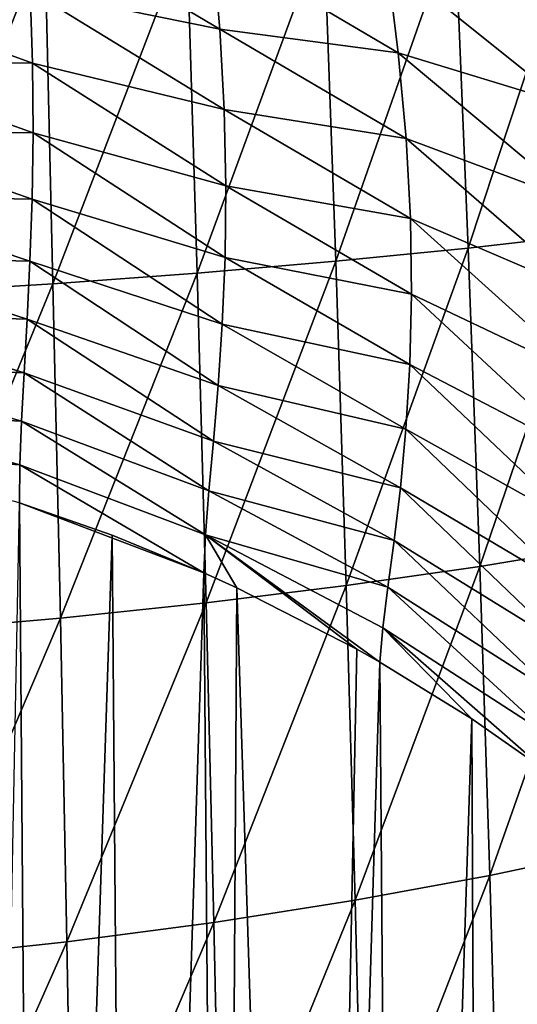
# Model space of a CAD drawing. Header units: metres. Extents: x -25 to 70, y -236 to 25.
# Tile 194 of 256: x 5 to 9, y -183 to -175. Entities that reach past the tile are written whole.
import ezdxf

# ---------------------------------------------------------------- set-up
doc = ezdxf.new("R2010")
doc.units = ezdxf.units.M
doc.layers.add('solid_10481002', color=7, linetype='CONTINUOUS')

msp = doc.modelspace()

# ---------------------------------------------------------------- linework, layer by layer
at = {"layer": 'solid_10481002'}
for points in [[(4.850178, -174.165451, 325.714111), (6.411715, -174.409943, 326.089844), (6.475529, -175.12915, 325.657471)], [(4.887701, -174.804764, 325.303864), (4.850178, -174.165451, 325.714111), (6.475529, -175.12915, 325.657471)], [(8.442822, -174.226944, 356.627472), (8.554785, -176.96199, 356.792603), (9.4801, -174.165436, 355.858521)], [(8.554785, -176.96199, 356.792603), (9.603405, -176.842224, 356.001312), (9.4801, -174.165436, 355.858521)], [(6.200067, -174.335907, 357.896545), (6.284615, -177.172684, 358.101379), (7.347131, -174.28392, 357.308868)], [(6.284615, -177.172684, 358.101379), (7.446093, -177.072479, 357.494904), (7.347131, -174.28392, 357.308868)], [(7.347131, -174.28392, 357.308868), (7.446093, -177.072479, 357.494904), (8.442822, -174.226944, 356.627472)], [(7.446093, -177.072479, 357.494904), (8.554785, -176.96199, 356.792603), (8.442822, -174.226944, 356.627472)], [(5.008956, -174.382385, 358.384796), (5.077929, -177.261536, 358.605774), (6.200067, -174.335907, 357.896545)], [(5.077929, -177.261536, 358.605774), (6.284615, -177.172684, 358.101379), (6.200067, -174.335907, 357.896545)], [(3.782079, -174.422668, 358.76947), (3.834584, -177.337646, 359.00351), (5.008956, -174.382385, 358.384796)], [(3.834584, -177.337646, 359.00351), (5.077929, -177.261536, 358.605774), (5.008956, -174.382385, 358.384796)], [(6.411715, -174.409943, 326.089844), (7.874102, -174.549973, 326.64267), (7.970326, -175.327347, 326.231659)], [(6.475529, -175.12915, 325.657471), (6.411715, -174.409943, 326.089844), (7.970326, -175.327347, 326.231659)], [(7.874102, -174.549973, 326.64267), (9.248273, -174.857391, 327.22049), (9.379787, -175.757401, 326.79071)], [(7.970326, -175.327347, 326.231659), (7.874102, -174.549973, 326.64267), (9.379787, -175.757401, 326.79071)], [(3.261067, -174.81398, 324.865265), (4.887701, -174.804764, 325.303864), (4.907414, -175.414948, 324.840515)], [(3.264891, -175.408585, 324.357086), (3.261067, -174.81398, 324.865265), (4.907414, -175.414948, 324.840515)], [(4.887701, -174.804764, 325.303864), (6.475529, -175.12915, 325.657471), (6.512958, -175.802704, 325.173828)], [(4.907414, -175.414948, 324.840515), (4.887701, -174.804764, 325.303864), (6.512958, -175.802704, 325.173828)], [(6.475529, -175.12915, 325.657471), (7.970326, -175.327347, 326.231659), (8.035313, -176.044373, 325.775513)], [(6.512958, -175.802704, 325.173828), (6.475529, -175.12915, 325.657471), (8.035313, -176.044373, 325.775513)], [(7.970326, -175.327347, 326.231659), (9.379787, -175.757401, 326.79071), (9.47204, -176.58136, 326.307037)], [(8.035313, -176.044373, 325.775513), (7.970326, -175.327347, 326.231659), (9.47204, -176.58136, 326.307037)], [(3.259916, -175.978928, 323.772491), (3.264891, -175.408585, 324.357086), (4.911801, -175.998322, 324.313049)], [(3.264891, -175.408585, 324.357086), (4.907414, -175.414948, 324.840515), (4.911801, -175.998322, 324.313049)], [(4.907414, -175.414948, 324.840515), (6.512958, -175.802704, 325.173828), (6.52709, -176.440491, 324.625061)], [(4.911801, -175.998322, 324.313049), (4.907414, -175.414948, 324.840515), (6.52709, -176.440491, 324.625061)], [(6.512958, -175.802704, 325.173828), (8.035313, -176.044373, 325.775513), (8.071918, -176.714554, 325.270142)], [(6.52709, -176.440491, 324.625061), (6.512958, -175.802704, 325.173828), (8.071918, -176.714554, 325.270142)], [(3.248818, -176.521332, 323.103485), (3.259916, -175.978928, 323.772491), (4.903146, -176.551926, 323.713318)], [(3.259916, -175.978928, 323.772491), (4.911801, -175.998322, 324.313049), (4.903146, -176.551926, 323.713318)], [(4.903146, -176.551926, 323.713318), (4.911801, -175.998322, 324.313049), (6.520212, -177.040604, 323.999908)], [(4.911801, -175.998322, 324.313049), (6.52709, -176.440491, 324.625061), (6.520212, -177.040604, 323.999908)], [(8.035313, -176.044373, 325.775513), (9.47204, -176.58136, 326.307037), (9.527696, -177.3367, 325.776764)], [(8.071918, -176.714554, 325.270142), (8.035313, -176.044373, 325.775513), (9.527696, -177.3367, 325.776764)], [(6.520212, -177.040604, 323.999908), (6.52709, -176.440491, 324.625061), (8.082258, -177.34697, 324.699432)], [(6.52709, -176.440491, 324.625061), (8.071918, -176.714554, 325.270142), (8.082258, -177.34697, 324.699432)], [(3.234567, -177.031982, 322.342499), (3.248818, -176.521332, 323.103485), (4.884984, -177.0728, 323.035919)], [(3.248818, -176.521332, 323.103485), (4.903146, -176.551926, 323.713318), (4.884984, -177.0728, 323.035919)], [(4.884984, -177.0728, 323.035919), (4.903146, -176.551926, 323.713318), (6.496551, -177.598557, 323.293427)], [(4.903146, -176.551926, 323.713318), (6.520212, -177.040604, 323.999908), (6.496551, -177.598557, 323.293427)], [(8.071918, -176.714554, 325.270142), (9.527696, -177.3367, 325.776764), (9.549499, -178.044708, 325.179657)], [(8.082258, -177.34697, 324.699432), (8.071918, -176.714554, 325.270142), (9.549499, -178.044708, 325.179657)], [(8.554785, -176.96199, 356.792603), (8.653413, -179.627686, 356.794708), (9.603405, -176.842224, 356.001312)], [(8.653413, -179.627686, 356.794708), (9.711981, -179.452759, 355.989227), (9.603405, -176.842224, 356.001312)], [(7.446093, -177.072479, 357.494904), (7.533685, -179.788391, 357.510559), (8.554785, -176.96199, 356.792603)], [(7.533685, -179.788391, 357.510559), (8.653413, -179.627686, 356.794708), (8.554785, -176.96199, 356.792603)], [(3.220094, -177.506744, 321.482117), (3.234567, -177.031982, 322.342499), (4.861271, -177.558243, 322.276337)], [(3.234567, -177.031982, 322.342499), (4.884984, -177.0728, 323.035919), (4.861271, -177.558243, 322.276337)], [(4.861271, -177.558243, 322.276337), (4.884984, -177.0728, 323.035919), (6.46186, -178.111725, 322.503448)], [(4.884984, -177.0728, 323.035919), (6.496551, -177.598557, 323.293427), (6.46186, -178.111725, 322.503448)], [(6.284615, -177.172684, 358.101379), (6.360119, -179.933304, 358.129486), (7.446093, -177.072479, 357.494904)], [(6.360119, -179.933304, 358.129486), (7.533685, -179.788391, 357.510559), (7.446093, -177.072479, 357.494904)], [(6.496551, -177.598557, 323.293427), (6.520212, -177.040604, 323.999908), (8.068266, -177.936401, 324.054901)], [(6.520212, -177.040604, 323.999908), (8.082258, -177.34697, 324.699432), (8.068266, -177.936401, 324.054901)], [(5.077929, -177.261536, 358.605774), (5.140331, -180.06073, 358.644714), (6.284615, -177.172684, 358.101379)], [(5.140331, -180.06073, 358.644714), (6.360119, -179.933304, 358.129486), (6.284615, -177.172684, 358.101379)], [(3.834584, -177.337646, 359.00351), (3.882896, -180.168594, 359.0513), (5.077929, -177.261536, 358.605774)], [(3.882896, -180.168594, 359.0513), (5.140331, -180.06073, 358.644714), (5.077929, -177.261536, 358.605774)], [(8.068266, -177.936401, 324.054901), (8.082258, -177.34697, 324.699432), (9.538492, -178.701141, 324.501526)], [(8.082258, -177.34697, 324.699432), (9.549499, -178.044708, 325.179657), (9.538492, -178.701141, 324.501526)], [(3.208667, -177.941391, 320.515747), (3.220094, -177.506744, 321.482117), (4.836044, -178.005569, 321.430359)], [(3.220094, -177.506744, 321.482117), (4.861271, -177.558243, 322.276337), (4.836044, -178.005569, 321.430359)], [(4.836044, -178.005569, 321.430359), (4.861271, -177.558243, 322.276337), (6.422074, -178.577942, 321.628357)], [(4.861271, -177.558243, 322.276337), (6.46186, -178.111725, 322.503448), (6.422074, -178.577942, 321.628357)], [(6.46186, -178.111725, 322.503448), (6.496551, -177.598557, 323.293427), (8.034911, -178.478195, 323.335297)], [(6.496551, -177.598557, 323.293427), (8.068266, -177.936401, 324.054901), (8.034911, -178.478195, 323.335297)], [(3.204228, -178.331894, 319.437988), (3.208667, -177.941391, 320.515747), (4.813797, -178.412201, 320.494659)], [(3.208667, -177.941391, 320.515747), (4.836044, -178.005569, 321.430359), (4.813797, -178.412201, 320.494659)], [(8.034911, -178.478195, 323.335297), (8.068266, -177.936401, 324.054901), (9.499737, -179.297577, 323.741272)], [(8.068266, -177.936401, 324.054901), (9.538492, -178.701141, 324.501526), (9.499737, -179.297577, 323.741272)], [(4.813797, -178.412201, 320.494659), (4.836044, -178.005569, 321.430359), (6.383741, -178.995621, 320.667511)], [(4.836044, -178.005569, 321.430359), (6.422074, -178.577942, 321.628357), (6.383741, -178.995621, 320.667511)], [(6.422074, -178.577942, 321.628357), (6.46186, -178.111725, 322.503448), (7.988538, -178.970245, 322.54184)], [(6.46186, -178.111725, 322.503448), (8.034911, -178.478195, 323.335297), (7.988538, -178.970245, 322.54184)], [(3.204228, -178.331894, 319.437988), (4.799847, -178.775909, 319.467316), (3.211066, -178.67392, 318.243317)], [(3.204228, -178.331894, 319.437988), (4.813797, -178.412201, 320.494659), (4.799847, -178.775909, 319.467316)], [(4.799847, -178.775909, 319.467316), (4.813797, -178.412201, 320.494659), (6.354467, -179.363831, 319.622009)], [(4.813797, -178.412201, 320.494659), (6.383741, -178.995621, 320.667511), (6.354467, -179.363831, 319.622009)], [(7.988538, -178.970245, 322.54184), (8.034911, -178.478195, 323.335297), (9.441444, -179.830734, 322.903625)], [(8.034911, -178.478195, 323.335297), (9.499737, -179.297577, 323.741272), (9.441444, -179.830734, 322.903625)], [(6.383741, -178.995621, 320.667511), (6.422074, -178.577942, 321.628357), (7.935793, -179.411392, 321.676422)], [(6.422074, -178.577942, 321.628357), (7.988538, -178.970245, 322.54184), (7.935793, -179.411392, 321.676422)], [(4.799847, -178.775909, 319.467316), (4.799081, -179.093964, 318.345734), (3.211066, -178.67392, 318.243317)], [(4.799847, -178.775909, 319.467316), (6.34187, -179.681198, 318.492371), (4.799081, -179.093964, 318.345734)], [(4.799847, -178.775909, 319.467316), (6.354467, -179.363831, 319.622009), (6.34187, -179.681198, 318.492371)], [(7.935793, -179.411392, 321.676422), (7.988538, -178.970245, 322.54184), (9.372395, -180.299622, 321.994232)], [(7.988538, -178.970245, 322.54184), (9.441444, -179.830734, 322.903625), (9.372395, -180.299622, 321.994232)], [(6.354467, -179.363831, 319.622009), (6.383741, -178.995621, 320.667511), (7.883971, -179.801437, 320.74176)], [(6.383741, -178.995621, 320.667511), (7.935793, -179.411392, 321.676422), (7.883971, -179.801437, 320.74176)], [(4.948059, -198.374969, 241.217041), (4.513602, -193.636307, 259.638763), (4.799081, -179.093964, 318.345734)], [(4.799081, -179.093964, 318.345734), (6.34187, -179.681198, 318.492371), (5.575077, -179.366089, 318.413361)], [(4.948059, -198.374969, 241.217041), (4.799081, -179.093964, 318.345734), (5.575077, -179.366089, 318.413361)], [(5.731362, -198.658478, 241.28775), (4.948059, -198.374969, 241.217041), (5.575077, -179.366089, 318.413361)], [(5.731362, -198.658478, 241.28775), (5.575077, -179.366089, 318.413361), (6.34187, -179.681198, 318.492371)], [(6.354467, -179.363831, 319.622009), (6.616926, -179.806061, 318.523743), (6.34187, -179.681198, 318.492371)], [(6.354467, -179.363831, 319.622009), (7.815614, -180.429688, 318.680176), (7.621796, -180.319611, 318.652618)], [(6.354467, -179.363831, 319.622009), (7.841367, -180.140915, 319.741913), (7.815614, -180.429688, 318.680176)], [(6.354467, -179.363831, 319.622009), (7.621796, -180.319611, 318.652618), (6.616926, -179.806061, 318.523743)], [(6.354467, -179.363831, 319.622009), (7.883971, -179.801437, 320.74176), (7.841367, -180.140915, 319.741913)], [(7.883971, -179.801437, 320.74176), (7.935793, -179.411392, 321.676422), (9.302162, -180.704971, 321.019684)], [(7.935793, -179.411392, 321.676422), (9.372395, -180.299622, 321.994232), (9.302162, -180.704971, 321.019684)], [(8.653413, -179.627686, 356.794708), (8.737752, -182.215729, 356.633423), (9.711981, -179.452759, 355.989227)], [(8.737752, -182.215729, 356.633423), (9.804756, -181.988983, 355.821716), (9.711981, -179.452759, 355.989227)], [(7.533685, -179.788391, 357.510559), (7.609022, -182.423218, 357.355774), (8.653413, -179.627686, 356.794708)], [(7.609022, -182.423218, 357.355774), (8.737752, -182.215729, 356.633423), (8.653413, -179.627686, 356.794708)], [(6.497396, -198.983078, 241.368698), (5.731362, -198.658478, 241.28775), (6.34187, -179.681198, 318.492371)], [(6.497396, -198.983078, 241.368698), (6.34187, -179.681198, 318.492371), (6.616926, -179.806061, 318.523743)], [(6.360119, -179.933304, 358.129486), (6.425744, -182.609283, 357.981079), (7.533685, -179.788391, 357.510559)], [(6.425744, -182.609283, 357.981079), (7.609022, -182.423218, 357.355774), (7.533685, -179.788391, 357.510559)], [(7.244208, -199.347961, 241.459702), (6.497396, -198.983078, 241.368698), (6.616926, -179.806061, 318.523743)], [(7.244208, -199.347961, 241.459702), (6.616926, -179.806061, 318.523743), (7.621796, -180.319611, 318.652618)], [(7.841367, -180.140915, 319.741913), (7.883971, -179.801437, 320.74176), (9.241425, -181.048767, 319.987701)], [(7.883971, -179.801437, 320.74176), (9.302162, -180.704971, 321.019684), (9.241425, -181.048767, 319.987701)], [(5.140331, -180.06073, 358.644714), (5.19538, -182.771576, 358.502197), (6.360119, -179.933304, 358.129486)], [(5.19538, -182.771576, 358.502197), (6.425744, -182.609283, 357.981079), (6.360119, -179.933304, 358.129486)], [(3.882896, -180.168594, 359.0513), (3.926318, -182.907379, 358.913818), (5.140331, -180.06073, 358.644714)], [(3.926318, -182.907379, 358.913818), (5.19538, -182.771576, 358.502197), (5.140331, -180.06073, 358.644714)], [(7.841367, -180.140915, 319.741913), (8.58534, -180.90509, 318.79892), (7.815614, -180.429688, 318.680176)], [(7.841367, -180.140915, 319.741913), (9.200602, -181.332611, 318.905273), (8.58534, -180.90509, 318.79892)], [(7.841367, -180.140915, 319.741913), (9.241425, -181.048767, 319.987701), (9.200602, -181.332611, 318.905273)], [(7.244208, -199.347961, 241.459702), (7.621796, -180.319611, 318.652618), (7.815614, -180.429688, 318.680176)], [(7.969461, -199.752045, 241.560471), (7.244208, -199.347961, 241.459702), (7.815614, -180.429688, 318.680176)], [(7.969461, -199.752045, 241.560471), (7.815614, -180.429688, 318.680176), (8.58534, -180.90509, 318.79892)], [(8.670707, -200.193924, 241.670654), (7.969461, -199.752045, 241.560471), (8.58534, -180.90509, 318.79892)], [(8.670707, -200.193924, 241.670654), (8.58534, -180.90509, 318.79892), (9.200602, -181.332611, 318.905273)], [(9.346017, -200.672409, 241.789978), (8.670707, -200.193924, 241.670654), (9.200602, -181.332611, 318.905273)], [(8.737752, -182.215729, 356.633423), (8.807425, -184.717636, 356.310638), (9.804756, -181.988983, 355.821716)], [(8.807425, -184.717636, 356.310638), (9.88136, -184.442596, 355.500122), (9.804756, -181.988983, 355.821716)], [(7.609022, -182.423218, 357.355774), (7.671651, -184.968399, 357.032867), (8.737752, -182.215729, 356.633423)], [(7.671651, -184.968399, 357.032867), (8.807425, -184.717636, 356.310638), (8.737752, -182.215729, 356.633423)], [(6.425744, -182.609283, 357.981079), (6.480931, -185.192123, 357.658905), (7.609022, -182.423218, 357.355774)], [(6.480931, -185.192123, 357.658905), (7.671651, -184.968399, 357.032867), (7.609022, -182.423218, 357.355774)], [(5.19538, -182.771576, 358.502197), (5.242425, -185.385864, 358.181366), (6.425744, -182.609283, 357.981079)], [(5.242425, -185.385864, 358.181366), (6.480931, -185.192123, 357.658905), (6.425744, -182.609283, 357.981079)], [(3.926318, -182.907379, 358.913818), (3.964168, -185.546249, 358.594543), (5.19538, -182.771576, 358.502197)], [(3.964168, -185.546249, 358.594543), (5.242425, -185.385864, 358.181366), (5.19538, -182.771576, 358.502197)]]:
    msp.add_3dface(points, dxfattribs=at)

doc.saveas('drawing.dxf')
